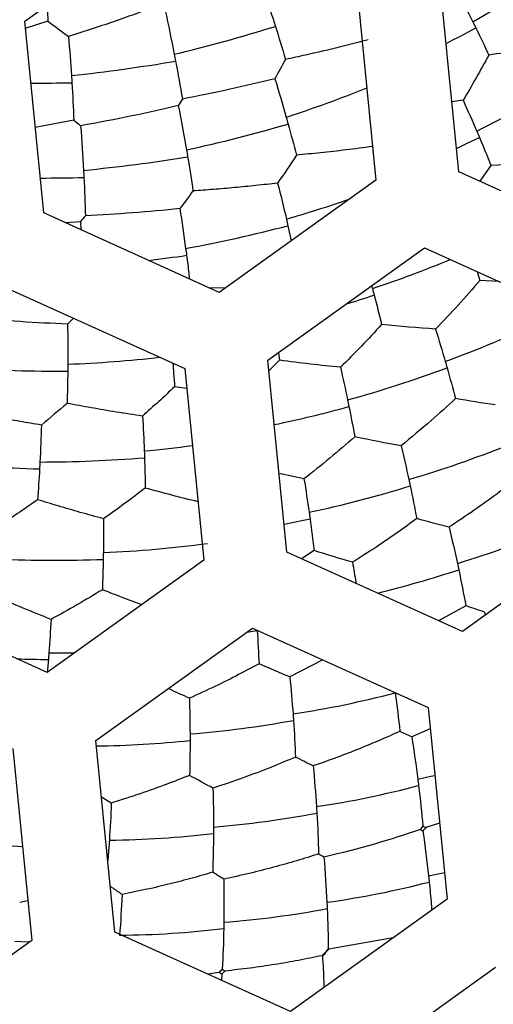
# Paper-space layout '_Inferior' of a CAD drawing. Header units: millimetres. Extents: x -40 to 40, y -40 to 40.
# Tile 12 of 25: x 4.3 to 7.2, y -9.2 to -3.3. Entities that reach past the tile are written whole.
import ezdxf

# ---------------------------------------------------------------- set-up
doc = ezdxf.new("R2010")
doc.units = ezdxf.units.MM

psp = doc.layouts.new('_Inferior')

# ---------------------------------------------------------------- linework, layer by layer
at = {"color": 7, "linetype": 'Continuous', "lineweight": 25}
for p, q in [((4.35, -3.3408), (5.2883, -2.6678)), ((6.9515, -4.2438), (6.8379, -3.0947)), ((6.3403, -3.1439), (6.454, -4.293)), ((4.4637, -4.4899), (4.35, -3.3408)), ((4.4889, -3.3408), (4.3527, -3.3853)), ((6.9765, -3.8141), (6.9099, -3.8233)), ((4.6444, -3.9328), (4.413, -3.978)), ((8.0035, -4.7199), (6.9515, -4.2438)), ((7.1432, -4.205), (7.076, -4.3001)), ((6.454, -4.293), (5.5156, -4.966)), ((5.5156, -4.966), (4.4637, -4.4899)), ((4.6838, -4.5422), (4.5947, -4.5492)), ((4.6838, -4.5422), (4.6861, -4.5906)), ((5.9272, -4.5661), (5.9473, -4.6564)), ((5.8071, -5.3723), (6.7454, -4.6993)), ((6.7454, -4.6993), (7.7973, -5.1754)), ((7.0604, -4.8419), (7.0778, -4.8939)), ((7.1902, -4.9006), (7.0778, -4.8939)), ((4.2575, -4.9454), (5.3095, -5.4215)), ((5.5512, -4.9405), (5.4536, -4.9379)), ((6.4284, -4.9266), (6.433, -4.9433)), ((4.6422, -5.1195), (4.6067, -5.1551)), ((5.8702, -5.327), (5.8774, -5.3721)), ((5.3095, -5.4215), (5.4232, -6.5706)), ((5.9207, -6.5214), (5.8071, -5.3723)), ((5.8774, -5.3721), (5.8133, -5.4359)), ((5.3214, -5.5415), (5.248, -5.531)), ((6.0233, -6.0832), (5.8741, -6.0503)), ((7.911, -6.3245), (6.9727, -6.9975)), ((6.9727, -6.9975), (5.9207, -6.5214)), ((6.0836, -6.5123), (6.0084, -6.5611)), ((5.4232, -6.5706), (4.4848, -7.2436)), ((4.4848, -7.2436), (3.4329, -6.7675)), ((6.9929, -6.8433), (6.8294, -6.9326)), ((7.1054, -6.8812), (7.1096, -6.8993)), ((4.7763, -7.6499), (5.7146, -6.9769)), ((5.6793, -7.0022), (5.7424, -6.9921)), ((5.7146, -6.9769), (6.7665, -7.453)), ((4.4919, -7.1649), (4.4853, -7.2432)), ((6.1353, -7.1673), (5.9384, -7.2697)), ((6.7665, -7.453), (6.8802, -8.6021)), ((6.7792, -7.581), (6.6686, -7.6277)), ((4.8899, -8.799), (4.7763, -7.6499)), ((4.2787, -7.6991), (4.3924, -8.8482)), ((4.8689, -8.0254), (4.8099, -7.9905)), ((6.8352, -8.1466), (6.7531, -8.1717)), ((4.8545, -8.2864), (4.8477, -8.3721)), ((4.3688, -8.6105), (4.3199, -8.6215)), ((6.8802, -8.6021), (5.9419, -9.2751)), ((4.3924, -8.8482), (3.454, -9.5212)), ((5.9419, -9.2751), (4.8899, -8.799)), ((6.5578, -8.8334), (6.1731, -8.9018)), ((6.2333, -9.6814), (7.1716, -9.0084)), ((5.5143, -9.04), (5.4469, -9.0511)), ((5.5302, -9.0516), (5.5299, -9.0886))]:
    psp.add_line(p, q, dxfattribs=at)
at = {"color": 7, "linetype": 'Continuous', "lineweight": 25, "flags": 128}
for points in [[(6.9376, -4.1026), (7.0056, -4.0704), (7.0741, -4.037)], [(4.4949, -7.1251), (4.575, -7.1255), (4.6501, -7.125)], [(6.7052, -7.8828), (6.7831, -7.8651), (6.8068, -7.8596)], [(4.2292, -8.2803), (4.3091, -8.2846), (4.3367, -8.2858)], [(6.7696, -8.4613), (6.8477, -8.4447), (6.8643, -8.441)], [(4.2907, -8.8524), (4.3706, -8.8565), (4.3803, -8.8569)]]:
    psp.add_lwpolyline(points, dxfattribs=at)
at = {"color": 7, "linetype": 'Continuous', "lineweight": 25}
for centre, radius, start, end in [((0, 0), 40, 270.52734, 90.52734), ((0, 0), 39.7, 270.52734, 90.52734), ((0, 0), 30, 270, 90), ((0, 0), 26.0203, 270.52734, 90.52734), ((0, 0), 25.15, 270, 90.52734), ((0, 0), 25, 11.06952, 348.93048), ((0, 0), 24.9264, 112.52267, 90), ((0.0472, 0), 24.389, 270, 90), ((0.0472, 0), 24.2491, 270, 90), ((0, 0), 11.95, 305.64936, 125.64936), ((0.0472, 0), 11.9755, 270, 90), ((0, 0), 11.95, 125.64936, 305.64936), ((3.3299, 3.2174), 7.5349, 299.45036, 304.21857), ((2.8679, 6.2702), 10.0932, 283.62766, 287.19897), ((3.4588, 3.1971), 7.4951, 297.11893, 298.65046), ((3.3905, 7.6059), 11.3405, 276.27579, 279.45792), ((4.4538, 8.8105), 12.5218, 269.69258, 270.81965), ((3.8549, 2.4183), 7.1732, 296.52457, 301.53043), ((3.1956, 4.2483), 8.6068, 288.43283, 291.85268), ((3.3576, 4.8656), 9.1894, 282.3254, 286.24423), ((3.7126, 5.81), 10.0932, 275.62766, 279.19897), ((4.4231, 6.5032), 10.7837, 270.10563, 271.49586), ((3.6347, 3.3751), 8.2246, 286.11793, 288.86557), ((3.7752, 3.6668), 8.5095, 280.42057, 284.64867), ((4.069, 3.8342), 8.6684, 276.77015, 278.29618), ((4.1227, 1.945), 7.2653, 288.54087, 292.46709), ((4.2283, 1.7217), 7.0604, 286.8742, 288.28481), ((4.6184, 0.8385), 6.6126, 289.90307, 295.32749), ((4.2449, 3.1685), 8.5724, 272.42854, 276.14038), ((4.5687, 3.7516), 9.1894, 266.3254, 270.24423), ((4.4685, 1.0157), 6.8702, 285.32901, 290.55282), ((4.4101, 1.1111), 7.0176, 281.80079, 285.56229), ((4.312, 1.9169), 7.8691, 275.50103, 277.61777), ((4.8585, 0.0473), 6.3903, 286.29326, 291.90359), ((4.4299, 1.9912), 7.9732, 270.08029, 274.58917), ((4.6396, 2.4842), 8.5095, 264.42057, 268.64867), ((4.6901, 0.1876), 6.6126, 281.90307, 287.32749), ((4.6531, -0.043), 6.4346, 281.21194, 282.62524), ((5.2109, -0.8182), 6.0253, 286.69989, 292.64688), ((4.5053, 0.6413), 7.1732, 272.52457, 277.53043), ((4.5289, 0.964), 7.5349, 267.45036, 272.21857), ((5.0318, -0.8483), 6.0892, 283.59537, 288.3657), ((4.5391, -0.4243), 6.7408, 267.98569, 269.59833), ((5.0463, -1.5355), 6.0253, 278.69989, 284.64688), ((4.849, -1.4345), 6.1961, 274.54975, 280.33389), ((4.6859, -1.327), 6.3569, 270.84378, 275.91075), ((5.2445, -2.3671), 5.7435, 278.54548, 284.78219), ((5.0018, -2.3128), 5.876, 274.67823, 280.77514), ((4.7835, -2.2229), 6.0253, 270.69989, 276.64688), ((5.3966, -3.1529), 5.5203, 277.95592, 284.44403), ((5.1208, -3.1295), 5.6257, 274.30293, 280.66979), ((4.864, -3.074), 5.7435, 270.54548, 276.78219)]:
    psp.add_arc(centre, radius, start, end, dxfattribs=at)
for points, knots in [([(-9.5098, 22.9329), (-8.5542, 23.3292), (-7.5138, 23.6912), (-5.249, 24.2935), (-4.0243, 24.5339), (-1.392, 24.8228), (0.0162, 24.871), (2.9862, 24.6911), (4.5485, 24.4623), (7.7554, 23.6421), (9.4001, 23.0496), (12.6504, 21.4386), (14.2552, 20.419), (17.2643, 17.9469), (18.667, 16.4939), (21.1059, 13.2305), (22.1404, 11.4208), (23.7254, 7.5987), (24.2751, 5.588), (24.8613, 1.5563), (24.8984, -0.4629), (24.5218, -4.339), (24.1094, -6.1951), (22.953, -9.6335), (22.2103, -11.216), (20.5249, -14.065), (19.5829, -15.3322), (17.6118, -17.5611), (16.5827, -18.5235), (14.5184, -20.1822), (13.483, -20.8791), (11.4566, -22.0562), (10.4653, -22.5367), (9.5098, -22.9329)], [0, 0, 0, 0, 0.0625, 0.0625, 0.125, 0.125, 0.1875, 0.1875, 0.25, 0.25, 0.3125, 0.3125, 0.375, 0.375, 0.4375, 0.4375, 0.5, 0.5, 0.5625, 0.5625, 0.625, 0.625, 0.6875, 0.6875, 0.75, 0.75, 0.8125, 0.8125, 0.875, 0.875, 0.9375, 0.9375, 1, 1, 1, 1]), ([(9.5098, -22.9329), (8.5542, -23.3292), (7.5138, -23.6912), (5.249, -24.2935), (4.0243, -24.5339), (1.392, -24.8228), (-0.0162, -24.871), (-2.9862, -24.6911), (-4.5485, -24.4623), (-7.7554, -23.6421), (-9.4001, -23.0496), (-12.6504, -21.4386), (-14.2552, -20.419), (-17.2643, -17.9469), (-18.667, -16.4939), (-21.1059, -13.2305), (-22.1404, -11.4208), (-23.7254, -7.5987), (-24.2751, -5.588), (-24.8613, -1.5563), (-24.8984, 0.4629), (-24.5218, 4.339), (-24.1094, 6.1951), (-22.953, 9.6335), (-22.2103, 11.216), (-20.5249, 14.065), (-19.5829, 15.3322), (-17.6118, 17.5611), (-16.5827, 18.5235), (-14.5184, 20.1822), (-13.483, 20.8791), (-11.4566, 22.0562), (-10.4653, 22.5367), (-9.5098, 22.9329)], [0, 0, 0, 0, 0.0625, 0.0625, 0.125, 0.125, 0.1875, 0.1875, 0.25, 0.25, 0.3125, 0.3125, 0.375, 0.375, 0.4375, 0.4375, 0.5, 0.5, 0.5625, 0.5625, 0.625, 0.625, 0.6875, 0.6875, 0.75, 0.75, 0.8125, 0.8125, 0.875, 0.875, 0.9375, 0.9375, 1, 1, 1, 1]), ([(4.4851, -3.2439), (4.4854, -3.249), (4.4869, -3.2815), (4.488, -3.3137), (4.4889, -3.3408)], [0, 0, 0, 0, 0.1575, 1, 1, 1, 1]), ([(5.1465, -3.2482), (5.107, -3.2629), (5.0254, -3.2933), (4.8965, -3.3389), (4.7582, -3.386), (4.6618, -3.4168), (4.6124, -3.4327)], [0, 0, 0, 0, 0.22847, 0.471477, 0.72877, 1, 1, 1, 1]), ([(6.408, -3.4526), (6.366, -3.4635), (6.2833, -3.485), (6.158, -3.5153), (6.0349, -3.5435), (5.9527, -3.5611), (5.9124, -3.5697)], [0, 0, 0, 0, 0.261993, 0.516167, 0.762244, 1, 1, 1, 1]), ([(6.4327, -4.0917), (6.3803, -4.0987), (6.2785, -4.1122), (6.1264, -4.1293), (6.0261, -4.1387), (5.9777, -4.1433)], [0, 0, 0, 0, 0.354399, 0.687903, 1, 1, 1, 1]), ([(5.8651, -4.3108), (5.822, -4.3158), (5.7371, -4.3256), (5.6088, -4.3381), (5.483, -4.3489), (5.3992, -4.3549), (5.358, -4.3578)], [0, 0, 0, 0, 0.261993, 0.516167, 0.762244, 1, 1, 1, 1]), ([(5.3198, -4.7435), (5.3244, -4.7796), (5.3306, -4.8272), (5.3359, -4.8739), (5.3372, -4.8852)], [0, 0, 0, 0, 0.758274, 1, 1, 1, 1]), ([(5.2374, -5.3889), (5.2391, -5.4094), (5.2431, -5.4573), (5.2462, -5.5042), (5.248, -5.531)], [0, 0, 0, 0, 0.429829, 1, 1, 1, 1]), ([(6.9307, -5.6022), (6.8825, -5.6464), (6.777, -5.7432), (6.6656, -5.8351), (6.6051, -5.8851)], [0, 0, 0, 0, 0.456598, 1, 1, 1, 1]), ([(5.0557, -5.7063), (5.0034, -5.6985), (4.9018, -5.6835), (4.7509, -5.658), (4.6519, -5.6394), (4.6041, -5.6305)], [0, 0, 0, 0, 0.354399, 0.687903, 1, 1, 1, 1]), ([(4.4497, -5.7604), (4.4069, -5.7533), (4.3226, -5.7394), (4.1958, -5.716), (4.0718, -5.6918), (3.9897, -5.6744), (3.9493, -5.6658)], [0, 0, 0, 0, 0.261993, 0.516167, 0.762244, 1, 1, 1, 1]), ([(7.2975, -6.0837), (7.258, -6.114), (7.175, -6.1776), (7.04, -6.2744), (6.943, -6.3388), (6.8924, -6.3724)], [0, 0, 0, 0, 0.302814, 0.636342, 1, 1, 1, 1]), ([(5.3885, -6.2204), (5.3362, -6.2075), (5.2326, -6.182), (5.1255, -6.1524), (5.0726, -6.1378)], [0, 0, 0, 0, 0.505055, 1, 1, 1, 1]), ([(4.822, -6.3219), (4.7756, -6.3093), (4.6861, -6.285), (4.5541, -6.2466), (4.4683, -6.2202), (4.4272, -6.2076)], [0, 0, 0, 0, 0.3589925, 0.6924761, 1, 1, 1, 1]), ([(6.6988, -6.3209), (6.6617, -6.348), (6.583, -6.4053), (6.4549, -6.493), (6.3627, -6.5519), (6.3144, -6.5827)], [0, 0, 0, 0, 0.298539, 0.632052, 1, 1, 1, 1]), ([(6.3144, -6.5827), (6.3211, -6.6226), (6.3283, -6.665), (6.3346, -6.7065), (6.3349, -6.7088)], [0, 0, 0, 0, 0.942588, 1, 1, 1, 1]), ([(5.0513, -6.8373), (5.0176, -6.8249), (4.9401, -6.7964), (4.8604, -6.7648), (4.8153, -6.7469)], [0, 0, 0, 0, 0.433981, 1, 1, 1, 1]), ([(5.7539, -7.1917), (5.7134, -7.2133), (5.6275, -7.2591), (5.4885, -7.3282), (5.389, -7.3736), (5.3368, -7.3975)], [0, 0, 0, 0, 0.298539, 0.632052, 1, 1, 1, 1]), ([(5.3368, -7.3975), (5.2966, -7.3793), (5.2545, -7.3603), (5.2115, -7.3399), (5.2097, -7.339)], [0, 0, 0, 0, 0.957678, 1, 1, 1, 1]), ([(6.5976, -7.5956), (6.5588, -7.6131), (6.4791, -7.649), (6.3534, -7.7011), (6.2194, -7.7534), (6.1262, -7.7863), (6.0786, -7.8031)], [0, 0, 0, 0, 0.232024, 0.476211, 0.732313, 1, 1, 1, 1]), ([(5.9725, -7.7499), (5.9231, -7.7707), (5.8202, -7.8139), (5.6551, -7.8766), (5.5383, -7.916), (5.4777, -7.9364)], [0, 0, 0, 0, 0.30729, 0.640834, 1, 1, 1, 1]), ([(5.3379, -7.8595), (5.2916, -7.8777), (5.1943, -7.916), (5.0379, -7.9718), (4.9268, -8.007), (4.8689, -8.0254)], [0, 0, 0, 0, 0.302814, 0.636342, 1, 1, 1, 1]), ([(6.1108, -8.3301), (6.0674, -8.3439), (5.9789, -8.3719), (5.8401, -8.4108), (5.6942, -8.4482), (5.5934, -8.4703), (5.5421, -8.4816)], [0, 0, 0, 0, 0.236271, 0.481895, 0.736588, 1, 1, 1, 1]), ([(5.4763, -8.4399), (5.4354, -8.4518), (5.3515, -8.4763), (5.2197, -8.5104), (5.0799, -8.5435), (4.983, -8.5631), (4.9335, -8.5731)], [0, 0, 0, 0, 0.232024, 0.476211, 0.732313, 1, 1, 1, 1]), ([(4.9335, -8.5731), (4.9154, -8.5607), (4.8919, -8.5447), (4.8682, -8.5282), (4.8628, -8.5244)], [0, 0, 0, 0, 0.772249, 1, 1, 1, 1]), ([(6.7735, -8.4987), (6.778, -8.5433), (6.7837, -8.6006), (6.7878, -8.6556), (6.7887, -8.6677)], [0, 0, 0, 0, 0.778902, 1, 1, 1, 1]), ([(6.1301, -8.94), (6.084, -8.9496), (5.9912, -8.9688), (5.8477, -8.9934), (5.7007, -9.0151), (5.6005, -9.0264), (5.5501, -9.0321)], [0, 0, 0, 0, 0.245894, 0.494733, 0.746211, 1, 1, 1, 1]), ([(6.1341, -8.9426), (6.1369, -8.9935), (6.1406, -9.0571), (6.1425, -9.1185), (6.1429, -9.1309)], [0, 0, 0, 0, 0.798468, 1, 1, 1, 1])]:
    psp.add_open_spline(points, degree=3, knots=knots, dxfattribs=at)
for points in [[(5.7544, -3.0752), (5.7842, -3.1614), (5.8127, -3.2468), (5.8397, -3.3317)], [(6.9395, -3.1567), (6.9722, -3.2194), (7.0039, -3.2819), (7.0345, -3.3438)], [(5.1914, -3.2765), (5.2108, -3.3646), (5.229, -3.4521), (5.246, -3.5389)], [(4.4889, -3.3408), (4.5304, -3.3717), (4.5716, -3.4023), (4.6124, -3.4327)], [(5.8397, -3.3317), (5.844, -3.3451), (5.8482, -3.3584), (5.8524, -3.3717)], [(7.0345, -3.3438), (7.0405, -3.356), (7.0465, -3.3681), (7.0525, -3.3803)], [(5.8524, -3.3717), (5.8733, -3.4383), (5.8933, -3.5044), (5.9124, -3.5697)], [(7.0525, -3.3803), (7.0793, -3.4353), (7.1054, -3.4899), (7.1305, -3.5439)], [(4.6124, -3.4327), (4.6192, -3.5112), (4.6251, -3.5893), (4.6302, -3.6666)], [(5.246, -3.5389), (5.2487, -3.5528), (5.2514, -3.5666), (5.254, -3.5804)], [(7.4923, -3.484), (7.3753, -3.5057), (7.2547, -3.5257), (7.1305, -3.5439)], [(5.254, -3.5804), (5.2686, -3.6567), (5.2822, -3.7323), (5.2947, -3.8069)], [(5.9124, -3.5697), (5.8916, -3.6085), (5.8706, -3.6472), (5.8492, -3.6856)], [(7.1305, -3.5439), (7.0813, -3.6351), (7.03, -3.7251), (6.9765, -3.8141)], [(4.6302, -3.6666), (4.6311, -3.6811), (4.6321, -3.6956), (4.6329, -3.7101)], [(4.6329, -3.7101), (4.6376, -3.7851), (4.6414, -3.8594), (4.6444, -3.9328)], [(5.8492, -3.6856), (5.6665, -3.7312), (5.4802, -3.7717), (5.2947, -3.8069)], [(5.8492, -3.6856), (5.873, -3.7634), (5.8956, -3.8405), (5.917, -3.917)], [(5.2947, -3.8069), (5.2867, -3.82), (5.2786, -3.8331), (5.2704, -3.8462)], [(6.9765, -3.8141), (7.0047, -3.8765), (7.0321, -3.9385), (7.0583, -3.9999)], [(5.2704, -3.8462), (5.0935, -3.8884), (4.8977, -3.9296), (4.6849, -3.9671)], [(5.2704, -3.8462), (5.288, -3.9356), (5.3042, -4.0242), (5.3192, -4.112)], [(4.6444, -3.9328), (4.6579, -3.9443), (4.6714, -3.9557), (4.6849, -3.9671)], [(5.917, -3.917), (5.9208, -3.9303), (5.9245, -3.9436), (5.9282, -3.957)], [(4.6849, -3.9671), (4.6918, -4.0571), (4.6977, -4.1462), (4.7024, -4.2345)], [(5.9282, -3.957), (5.9455, -4.0197), (5.962, -4.0819), (5.9777, -4.1433)], [(7.0583, -3.9999), (7.0636, -4.0123), (7.0689, -4.0246), (7.0741, -4.037)], [(7.0741, -4.037), (7.098, -4.0935), (7.1211, -4.1496), (7.1432, -4.205)], [(5.3192, -4.112), (5.3216, -4.1258), (5.3239, -4.1396), (5.3262, -4.1534)], [(5.3262, -4.1534), (5.3376, -4.2222), (5.3483, -4.2904), (5.358, -4.3578)], [(5.9777, -4.1433), (5.941, -4.1997), (5.9034, -4.2555), (5.8651, -4.3108)], [(7.4667, -4.1873), (7.3617, -4.1948), (7.2539, -4.2007), (7.1432, -4.205)], [(4.7024, -4.2345), (4.7032, -4.2487), (4.7039, -4.2627), (4.7046, -4.2768)], [(4.7046, -4.2768), (4.7084, -4.3544), (4.7114, -4.4311), (4.7134, -4.5068)], [(5.358, -4.3578), (5.3321, -4.3933), (5.3059, -4.4287), (5.2793, -4.4638)], [(5.8651, -4.3108), (5.8837, -4.3832), (5.9013, -4.4551), (5.9179, -4.5262)], [(5.2793, -4.4638), (5.0921, -4.4836), (4.902, -4.4977), (4.7134, -4.5068)], [(5.2793, -4.4638), (5.292, -4.5441), (5.3037, -4.6236), (5.3143, -4.7023)], [(4.7134, -4.5068), (4.7036, -4.5186), (4.6937, -4.5304), (4.6838, -4.5422)], [(5.9179, -4.5262), (5.921, -4.5395), (5.9241, -4.5528), (5.9272, -4.5661)], [(5.3143, -4.7023), (5.3162, -4.7161), (5.318, -4.7298), (5.3198, -4.7435)], [(7.0778, -4.8939), (6.9924, -4.9936), (6.9035, -5.0908), (6.8113, -5.1857)], [(6.433, -4.9433), (6.4365, -4.9563), (6.44, -4.9693), (6.4434, -4.9822)], [(6.4434, -4.9822), (6.4592, -5.0415), (6.4743, -5.1003), (6.4884, -5.1582)], [(4.6067, -5.1551), (4.4186, -5.1486), (4.2283, -5.1362), (4.0403, -5.1189)], [(4.6067, -5.1551), (4.6081, -5.2364), (4.6086, -5.3168), (4.6082, -5.3962)], [(6.4884, -5.1582), (6.4087, -5.2456), (6.3265, -5.3309), (6.2417, -5.4142)], [(6.8113, -5.1857), (6.7063, -5.1785), (6.5986, -5.1694), (6.4884, -5.1582)], [(6.8113, -5.1857), (6.8317, -5.2508), (6.8511, -5.3153), (6.8695, -5.3791)], [(4.6082, -5.3962), (4.6081, -5.41), (4.608, -5.4239), (4.6078, -5.4377)], [(6.2417, -5.4142), (6.1233, -5.4028), (6.0018, -5.3888), (5.8774, -5.3721)], [(6.2417, -5.4142), (6.2569, -5.4801), (6.2713, -5.5455), (6.2847, -5.6101)], [(6.8695, -5.3791), (6.8732, -5.3918), (6.8768, -5.4045), (6.8804, -5.4172)], [(6.8804, -5.4172), (6.8982, -5.4797), (6.915, -5.5414), (6.9307, -5.6022)], [(4.6078, -5.4377), (4.6072, -5.5028), (4.6059, -5.5671), (4.6041, -5.6305)], [(5.248, -5.531), (5.185, -5.5906), (5.1209, -5.6491), (5.0557, -5.7063)], [(7.1691, -5.6399), (7.0912, -5.6286), (7.0117, -5.616), (6.9307, -5.6022)], [(4.6041, -5.6305), (4.5532, -5.6745), (4.5017, -5.7179), (4.4497, -5.7604)], [(6.2847, -5.6101), (6.2874, -5.6232), (6.2901, -5.6362), (6.2928, -5.6492)], [(6.2928, -5.6492), (6.3053, -5.7107), (6.317, -5.7715), (6.3278, -5.8313)], [(5.0557, -5.7063), (5.06, -5.7769), (5.0635, -5.8469), (5.0663, -5.9159)], [(4.4497, -5.7604), (4.4476, -5.8352), (4.4447, -5.9092), (4.4411, -5.9821)], [(6.3278, -5.8313), (6.2293, -5.9181), (6.1278, -6.0021), (6.0233, -6.0832)], [(6.6051, -5.8851), (6.5146, -5.8689), (6.4222, -5.851), (6.3278, -5.8313)], [(6.6051, -5.8851), (6.6215, -5.953), (6.6369, -6.0202), (6.6513, -6.0864)], [(5.0663, -5.9159), (5.0669, -5.9295), (5.0674, -5.943), (5.0679, -5.9565)], [(5.0679, -5.9565), (5.0701, -6.0177), (5.0716, -6.0782), (5.0726, -6.1378)], [(4.4411, -5.9821), (4.4404, -5.9957), (4.4397, -6.0094), (4.439, -6.0229)], [(4.439, -6.0229), (4.4356, -6.0853), (4.4317, -6.1469), (4.4272, -6.2076)], [(6.0233, -6.0832), (6.0344, -6.1505), (6.0447, -6.2171), (6.054, -6.2828)], [(6.6513, -6.0864), (6.6541, -6.0993), (6.6569, -6.1121), (6.6596, -6.1249)], [(6.6596, -6.1249), (6.6737, -6.1912), (6.6868, -6.2567), (6.6988, -6.3209)], [(5.0726, -6.1378), (4.9906, -6.201), (4.907, -6.2624), (4.822, -6.3219)], [(4.4272, -6.2076), (4.3565, -6.2578), (4.2849, -6.3068), (4.2123, -6.3544)], [(6.054, -6.2828), (6.0559, -6.2959), (6.0577, -6.309), (6.0595, -6.322)], [(4.822, -6.3219), (4.8225, -6.3904), (4.8222, -6.4582), (4.8212, -6.5249)], [(6.0595, -6.322), (6.0684, -6.3864), (6.0765, -6.4499), (6.0836, -6.5123)], [(6.8924, -6.3724), (6.829, -6.3563), (6.7643, -6.3391), (6.6988, -6.3209)], [(6.8924, -6.3724), (6.9102, -6.4457), (6.9269, -6.5182), (6.9423, -6.5894)], [(4.8212, -6.5249), (4.821, -6.5384), (4.8208, -6.5519), (4.8205, -6.5653)], [(6.3144, -6.5827), (6.2388, -6.5607), (6.1619, -6.5372), (6.0836, -6.5123)], [(4.8205, -6.5653), (4.8194, -6.6267), (4.8176, -6.6873), (4.8153, -6.7469)], [(6.9423, -6.5894), (6.9451, -6.6021), (6.9478, -6.6147), (6.9504, -6.6274)], [(6.9504, -6.6274), (6.966, -6.7008), (6.9801, -6.7727), (6.9929, -6.8433)], [(4.5076, -6.9249), (4.3969, -6.8813), (4.284, -6.8343), (4.169, -6.784)], [(4.8153, -6.7469), (4.7146, -6.8089), (4.612, -6.8682), (4.5076, -6.9249)], [(7.1054, -6.8812), (7.0683, -6.8689), (7.0308, -6.8563), (6.9929, -6.8433)], [(4.5076, -6.9249), (4.504, -6.9925), (4.4998, -7.0593), (4.4949, -7.1251)], [(5.7422, -6.9894), (5.7422, -6.9903), (5.7423, -6.9912), (5.7424, -6.9921)], [(5.7424, -6.9921), (5.7471, -7.0598), (5.751, -7.1264), (5.7539, -7.1917)], [(4.4949, -7.1251), (4.4939, -7.1384), (4.4929, -7.1517), (4.4919, -7.1649)], [(5.9384, -7.2697), (5.8779, -7.2448), (5.8163, -7.2188), (5.7539, -7.1917)], [(5.9384, -7.2697), (5.9459, -7.3447), (5.9523, -7.4188), (5.9577, -7.4915)], [(6.5699, -7.365), (6.5806, -7.4436), (6.5898, -7.5205), (6.5976, -7.5956)], [(5.3368, -7.3975), (5.3389, -7.4698), (5.3401, -7.5411), (5.3405, -7.6112)], [(5.9577, -7.4915), (5.9586, -7.5044), (5.9596, -7.5173), (5.9605, -7.5302)], [(5.9605, -7.5302), (5.9656, -7.605), (5.9696, -7.6783), (5.9725, -7.7499)], [(6.6686, -7.6277), (6.6451, -7.6172), (6.6214, -7.6065), (6.5976, -7.5956)], [(5.3406, -7.6502), (5.3406, -7.7214), (5.3397, -7.7913), (5.3379, -7.8595)], [(5.3405, -7.6112), (5.3405, -7.6242), (5.3406, -7.6372), (5.3406, -7.6502)], [(6.6686, -7.6277), (6.6824, -7.7144), (6.6946, -7.7995), (6.7052, -7.8828)], [(6.0786, -7.8031), (6.0436, -7.7858), (6.0082, -7.768), (5.9725, -7.7499)], [(6.0786, -7.8031), (6.0864, -7.8859), (6.0928, -7.9672), (6.0979, -8.0469)], [(5.4777, -7.9364), (5.4317, -7.9116), (5.385, -7.8859), (5.3379, -7.8595)], [(6.7052, -7.8828), (6.7068, -7.8954), (6.7084, -7.908), (6.7099, -7.9206)], [(5.4777, -7.9364), (5.4799, -8.0154), (5.481, -8.093), (5.481, -8.1691)], [(6.7099, -7.9206), (6.7201, -8.0033), (6.7286, -8.084), (6.7355, -8.1626)], [(4.8689, -8.0254), (4.8659, -8.1008), (4.8619, -8.175), (4.8571, -8.2477)], [(6.0979, -8.0469), (6.0988, -8.0597), (6.0996, -8.0724), (6.1003, -8.0851)], [(6.1003, -8.0851), (6.1053, -8.169), (6.1088, -8.2506), (6.1108, -8.3301)], [(5.481, -8.1691), (5.481, -8.182), (5.481, -8.1949), (5.4809, -8.2076)], [(6.7187, -8.1846), (6.5461, -8.2443), (6.3537, -8.3006), (6.143, -8.3488)], [(6.7355, -8.1626), (6.7301, -8.17), (6.7245, -8.1774), (6.7187, -8.1846)], [(6.7361, -8.1939), (6.7304, -8.1906), (6.7246, -8.1875), (6.7187, -8.1846)], [(6.7355, -8.1626), (6.7412, -8.1658), (6.7471, -8.1689), (6.7531, -8.1717)], [(6.7531, -8.1717), (6.7473, -8.179), (6.7416, -8.1864), (6.7361, -8.1939)], [(6.7361, -8.1939), (6.749, -8.285), (6.7601, -8.3741), (6.7696, -8.4613)], [(4.8571, -8.2477), (4.8562, -8.2607), (4.8554, -8.2736), (4.8545, -8.2864)], [(5.4809, -8.2076), (5.4806, -8.287), (5.479, -8.3644), (5.4763, -8.4399)], [(6.143, -8.3488), (6.1323, -8.3426), (6.1216, -8.3364), (6.1108, -8.3301)], [(6.143, -8.3488), (6.1505, -8.4413), (6.1564, -8.5317), (6.1606, -8.6201)], [(5.5421, -8.4816), (5.5203, -8.4679), (5.4984, -8.454), (5.4763, -8.4399)], [(5.5421, -8.4816), (5.5437, -8.5694), (5.5439, -8.6553), (5.5429, -8.7393)], [(6.7696, -8.4613), (6.7709, -8.4738), (6.7722, -8.4863), (6.7735, -8.4987)], [(4.9335, -8.5731), (4.9296, -8.6562), (4.9247, -8.7376), (4.9187, -8.8172)], [(6.1606, -8.6201), (6.1612, -8.6327), (6.1618, -8.6453), (6.1624, -8.6579)], [(6.1624, -8.6579), (6.1659, -8.7405), (6.168, -8.8209), (6.1687, -8.899)], [(5.5423, -8.7773), (5.5408, -8.8607), (5.538, -8.9418), (5.5339, -9.0205)], [(5.5429, -8.7393), (5.5427, -8.752), (5.5425, -8.7647), (5.5423, -8.7773)], [(6.1687, -8.899), (6.1566, -8.9132), (6.1437, -8.9269), (6.1301, -8.94)], [(6.1731, -8.9018), (6.1593, -8.9149), (6.1463, -8.9285), (6.1341, -8.9426)], [(6.1687, -8.899), (6.1702, -8.8999), (6.1716, -8.9009), (6.1731, -8.9018)], [(6.1341, -8.9426), (6.1327, -8.9418), (6.1314, -8.9409), (6.1301, -8.94)], [(5.5339, -9.0205), (5.5275, -9.0272), (5.521, -9.0336), (5.5143, -9.04)], [(5.5339, -9.0205), (5.5392, -9.0245), (5.5446, -9.0284), (5.5501, -9.0321)], [(5.5302, -9.0516), (5.525, -9.0476), (5.5197, -9.0437), (5.5143, -9.04)], [(5.5501, -9.0321), (5.5433, -9.0384), (5.5366, -9.0449), (5.5302, -9.0516)]]:
    psp.add_open_spline(points, degree=3, dxfattribs=at)

doc.saveas('drawing.dxf')
